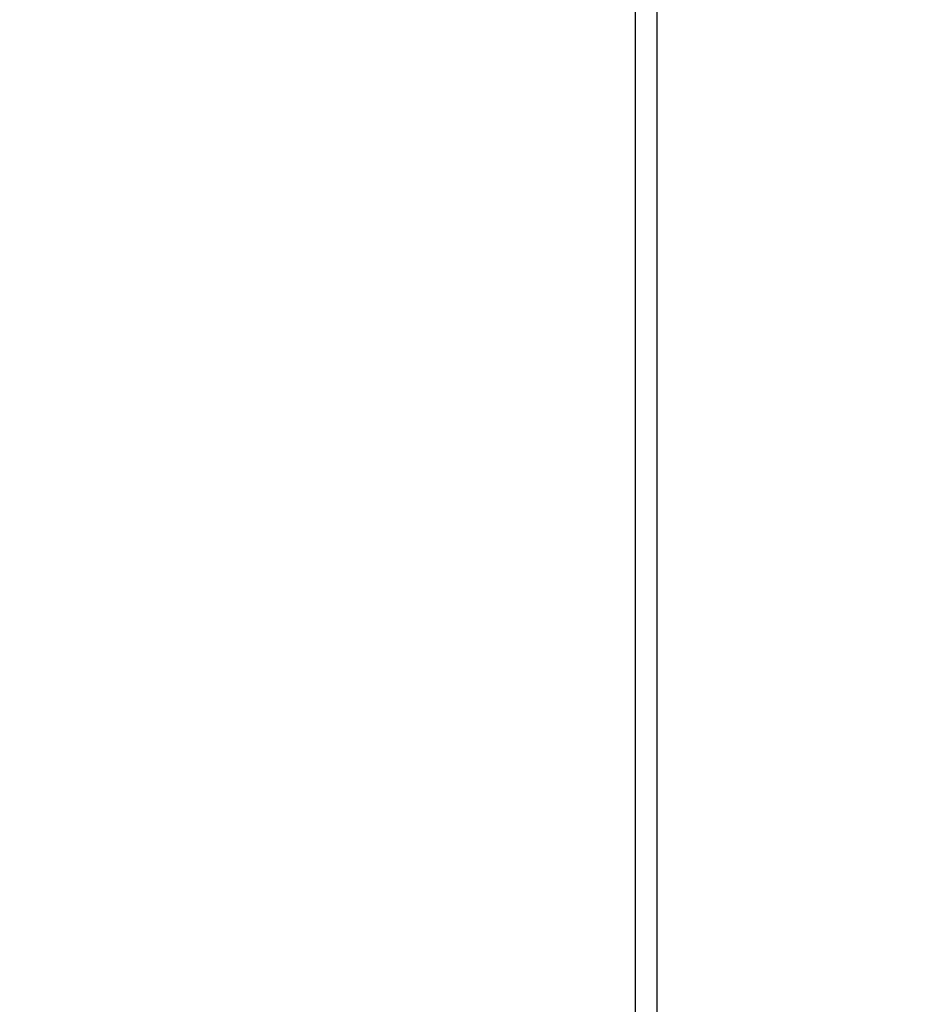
# Model space of a CAD drawing. Header units: inches. Extents: x 0.2 to 10.8, y 0.2 to 8.2.
# Tile 5 of 176: x 3.027 to 3.175, y 1.717 to 1.881. Entities that reach past the tile are written whole.
import ezdxf

# ---------------------------------------------------------------- set-up
doc = ezdxf.new("R2010")
doc.units = ezdxf.units.IN
doc.header["$MEASUREMENT"] = 0
doc.layers.add('DIMENSIONS', color=140, linetype='Continuous')
doc.styles.add('SLDTEXTSTYLE0', font='TXT', dxfattribs={"width": 0.7})
doc.dimstyles.new('SLDDIMSTYLE1', dxfattribs={"dimtxt": 0.084961, "dimasz": 0.13, "dimexe": 0, "dimexo": 0.0625, "dimgap": 0.02124, "dimtad": 0, "dimtih": 1, "dimtoh": 1, "dimlfac": 20, "dimrnd": 1e-09, "dimzin": 12, "dimdsep": 46, "dimtxsty": 'SLDTEXTSTYLE0', "dimsah": 1, "dimcen": 0.09, "dimadec": 0, "dimazin": 3, "dimtfac": 1, "dimtmove": 0, "dimatfit": 0, "dimfxl": 0, "dimfrac": 2, "dimtolj": 1, "dimtzin": 12, "dimarcsym": 0})

# ---------------------------------------------------------------- blocks, each defined once
blk = doc.blocks.new('_D_27')
at = {"layer": 'DIMENSIONS'}
for p, q in [((2.95384, 1.99575), (2.95384, 2.24575)), ((3.09667, 1.99575), (2.82884, 1.99575)), ((3.12516, 1.89971), (2.82884, 1.89971)), ((2.95384, 1.58943), (2.95384, 1.89971)), ((2.41548, 1.58943), (2.38695, 1.58943)), ((2.38695, 1.58943), (2.38695, 1.4544)), ((2.66795, 1.58943), (2.69648, 1.58943)), ((2.69648, 1.58943), (2.69648, 1.4544)), ((2.82114, 1.58943), (2.95384, 1.58943)), ((2.38695, 1.4544), (2.41548, 1.4544)), ((2.69648, 1.4544), (2.66795, 1.4544))]:
    blk.add_line(p, q, dxfattribs=at)
for points in [[(2.95384, 1.99575), (2.97384, 2.12575), (2.93384, 2.12575)], [(2.95384, 1.89971), (2.93384, 1.76971), (2.97384, 1.76971)]]:
    blk.add_solid(points, dxfattribs=at)
at = {"layer": 'DIMENSIONS', "char_height": 0.083333, "attachment_point": 1, "style": 'SLDTEXTSTYLE0'}
for s, insert in [('1.92', (2.41548, 1.71588)), ('48.8', (2.41548, 1.56182))]:
    blk.add_mtext(s, dxfattribs=dict(at, insert=insert))

msp = doc.modelspace()

# ---------------------------------------------------------------- linework, layer by layer
at = {"color": 7, "linetype": 'Continuous', "lineweight": 25}
for p, q in [((3.1298259, 1.4011451), (3.1298259, 1.9788995)), ((3.1334259, 1.3993451), (3.1334259, 1.9789014))]:
    msp.add_line(p, q, dxfattribs=at)

# ---------------------------------------------------------------- dimensions: what is measured, and where the dimension line sits
at = {"layer": 'DIMENSIONS'}
dim = msp.add_linear_dim(base=(2.9538447, 1.9957451), p1=(3.1751581, 1.899712), p2=(3.1466714, 1.9957451), angle=90, dimstyle='SLDDIMSTYLE1', dxfattribs=at)
dim.commit()
dim.dimension.update_dxf_attribs({"geometry": '_D_27', "text_midpoint": (2.9538447, 1.5894328), "dimtype": 160})

doc.saveas('drawing.dxf')
